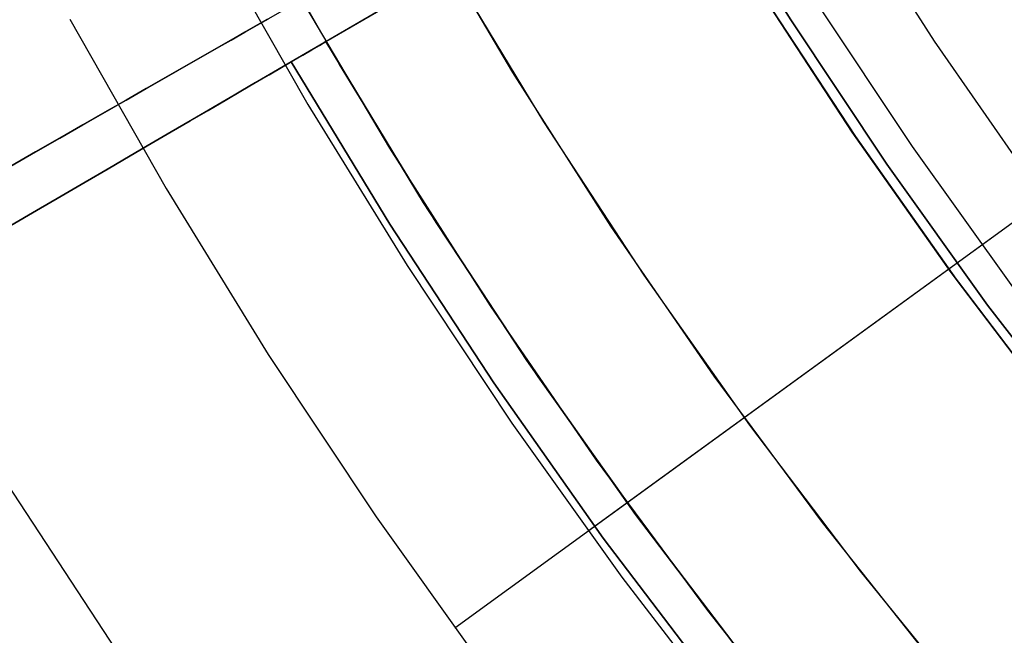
# Model space of a CAD drawing. Header units: millimetres. Extents: x 10871 to 12032, y -2698 to -1680.
# Tile 26 of 183: x 11382 to 11396, y -2093 to -2085. Entities that reach past the tile are written whole.
import ezdxf

# ---------------------------------------------------------------- set-up
doc = ezdxf.new("R2010")
doc.units = ezdxf.units.MM
doc.layers.add('1', color=7, linetype='Continuous')
doc.layers.add('color', color=7, linetype='Continuous')

msp = doc.modelspace()

# ---------------------------------------------------------------- linework, layer by layer
at = {"layer": '1', "color": 7, "true_color": 0xffffff}
for p, q in [((11386.597, -2085.09, 34.804), (11408.197, -2072.492, 34.804)), ((11386.597, -2085.09, 34.804), (11408.197, -2072.492, 34.804)), ((11395.106, -2080.127, 76.403), (11386.117, -2085.369, 65.998)), ((11395.106, -2080.127, 76.403), (11386.117, -2085.369, 65.998)), ((11404.787, -2081.283, 208.385), (11390.227, -2091.862, 71.704)), ((11391.038, -2081.781, 55.603), (11382.255, -2086.799, 55.603)), ((11391.348, -2082.319, 55.603), (11382.61, -2087.415, 55.603)), ((11402.973, -2082.601, 206.672), (11388.382, -2093.203, 69.704)), ((11391.77, -2082.745, 46.153), (11393.029, -2084.787, 46.153)), ((11393.029, -2084.787, 53.153), (11391.77, -2082.745, 53.153)), ((11391.77, -2082.745, 46.153), (11393.029, -2084.787, 46.153)), ((11391.77, -2082.745, 49.653), (11393.029, -2084.787, 49.653)), ((11391.77, -2082.745, 53.153), (11393.029, -2084.787, 53.153)), ((11393.74, -2083.102, 44.653), (11395.015, -2085.084, 44.653)), ((11393.74, -2083.102, 44.653), (11395.015, -2085.084, 44.653)), ((11393.74, -2083.102, 44.653), (11395.015, -2085.084, 44.653)), ((11385.05, -2083.687, 71.704), (11386.346, -2085.96, 71.704)), ((11385.05, -2083.687, 71.704), (11386.346, -2085.96, 71.704)), ((11392.58, -2084.351, 60.904), (11393.881, -2086.34, 60.904)), ((11393.881, -2086.34, 60.904), (11392.58, -2084.351, 60.904)), ((11393.925, -2086.404, 42.804), (11392.601, -2084.384, 42.804)), ((11392.601, -2084.384, 42.804), (11393.925, -2086.404, 42.804)), ((11393.925, -2086.404, 51.854), (11392.601, -2084.384, 51.854)), ((11394.713, -2086.54, 138.188), (11393.392, -2084.555, 138.188)), ((11375.861, -2090.452, 65.998), (11385.78, -2084.785, 65.998)), ((11385.78, -2084.785, 65.998), (11375.861, -2090.452, 65.998)), ((11383.05, -2084.781, 69.704), (11384.384, -2087.123, 69.704)), ((11383.05, -2084.781, 69.704), (11384.384, -2087.123, 69.704)), ((11385.645, -2084.863, 49.376), (11385.801, -2084.773, 48.833)), ((11385.801, -2084.773, 48.833), (11385.645, -2084.863, 49.376)), ((11393.029, -2084.787, 46.153), (11394.357, -2086.785, 46.153)), ((11394.357, -2086.785, 53.153), (11393.029, -2084.787, 53.153)), ((11393.029, -2084.787, 46.153), (11394.357, -2086.785, 46.153)), ((11393.029, -2084.787, 49.653), (11394.357, -2086.785, 49.653)), ((11393.029, -2084.787, 53.153), (11394.357, -2086.785, 53.153)), ((11385.283, -2085.069, 50.443), (11385.472, -2084.961, 49.913)), ((11385.472, -2084.961, 49.913), (11385.283, -2085.069, 50.443)), ((11385.472, -2084.961, 49.913), (11385.645, -2084.863, 49.376)), ((11385.645, -2084.863, 49.376), (11385.472, -2084.961, 49.913)), ((11385.079, -2085.186, 50.965), (11385.283, -2085.069, 50.443)), ((11385.283, -2085.069, 50.443), (11385.079, -2085.186, 50.965)), ((11386.507, -2085.142, 47.169), (11386.597, -2085.09, 46.606)), ((11386.597, -2085.09, 46.606), (11386.507, -2085.142, 47.169)), ((11386.597, -2085.09, 46.606), (11386.597, -2085.09, 34.804)), ((11387.949, -2087.318, 46.606), (11386.597, -2085.09, 46.606)), ((11387.949, -2087.318, 46.606), (11386.597, -2085.09, 46.606)), ((11386.597, -2085.09, 46.606), (11386.597, -2085.09, 34.804)), ((11386.597, -2085.09, 34.804), (11387.949, -2087.318, 34.804)), ((11387.949, -2087.318, 40.705), (11386.597, -2085.09, 40.705)), ((11387.949, -2087.318, 34.804), (11386.597, -2085.09, 34.804)), ((11395.015, -2085.084, 44.653), (11396.357, -2087.02, 44.653)), ((11395.015, -2085.084, 44.653), (11396.357, -2087.02, 44.653)), ((11395.015, -2085.084, 44.653), (11396.357, -2087.02, 44.653)), ((11384.859, -2085.311, 51.479), (11385.079, -2085.186, 50.965)), ((11385.079, -2085.186, 50.965), (11384.859, -2085.311, 51.479)), ((11386.278, -2085.276, 48.283), (11386.401, -2085.204, 47.728)), ((11386.401, -2085.204, 47.728), (11386.278, -2085.276, 48.283)), ((11386.401, -2085.204, 47.728), (11386.507, -2085.142, 47.169)), ((11386.507, -2085.142, 47.169), (11386.401, -2085.204, 47.728)), ((11386.117, -2085.369, 65.998), (11376.25, -2091.124, 65.998)), ((11386.117, -2085.369, 65.998), (11376.25, -2091.124, 65.998)), ((11384.624, -2085.445, 51.984), (11384.859, -2085.311, 51.479)), ((11384.859, -2085.311, 51.479), (11384.624, -2085.445, 51.984)), ((11385.983, -2085.448, 49.376), (11386.138, -2085.357, 48.833)), ((11386.138, -2085.357, 48.833), (11385.983, -2085.448, 49.376)), ((11387.48, -2087.614, 65.998), (11386.117, -2085.369, 65.998)), ((11386.117, -2085.369, 65.998), (11387.48, -2087.614, 65.998)), ((11386.138, -2085.357, 48.833), (11386.278, -2085.276, 48.283)), ((11386.278, -2085.276, 48.283), (11386.138, -2085.357, 48.833)), ((11384.374, -2085.588, 52.479), (11384.624, -2085.445, 51.984)), ((11384.624, -2085.445, 51.984), (11384.374, -2085.588, 52.479)), ((11385.811, -2085.548, 49.913), (11385.983, -2085.448, 49.376)), ((11385.983, -2085.448, 49.376), (11385.811, -2085.548, 49.913)), ((11384.11, -2085.739, 52.964), (11384.374, -2085.588, 52.479)), ((11384.374, -2085.588, 52.479), (11384.11, -2085.739, 52.964)), ((11385.623, -2085.657, 50.443), (11385.811, -2085.548, 49.913)), ((11385.811, -2085.548, 49.913), (11385.623, -2085.657, 50.443)), ((11383.831, -2085.899, 53.438), (11384.11, -2085.739, 52.964)), ((11384.11, -2085.739, 52.964), (11383.831, -2085.899, 53.438)), ((11385.201, -2085.904, 51.479), (11385.42, -2085.776, 50.965)), ((11385.42, -2085.776, 50.965), (11385.201, -2085.904, 51.479)), ((11385.42, -2085.776, 50.965), (11385.623, -2085.657, 50.443)), ((11385.623, -2085.657, 50.443), (11385.42, -2085.776, 50.965)), ((11383.538, -2086.066, 53.901), (11383.831, -2085.899, 53.438)), ((11383.831, -2085.899, 53.438), (11383.538, -2086.066, 53.901)), ((11384.967, -2086.04, 51.984), (11385.201, -2085.904, 51.479)), ((11385.201, -2085.904, 51.479), (11384.967, -2086.04, 51.984)), ((11384.719, -2086.185, 52.479), (11384.967, -2086.04, 51.984)), ((11384.967, -2086.04, 51.984), (11384.719, -2086.185, 52.479)), ((11386.346, -2085.96, 71.704), (11387.719, -2088.188, 71.704)), ((11386.346, -2085.96, 71.704), (11387.719, -2088.188, 71.704)), ((11383.231, -2086.241, 54.352), (11383.538, -2086.066, 53.901)), ((11383.538, -2086.066, 53.901), (11383.231, -2086.241, 54.352)), ((11384.456, -2086.338, 52.964), (11384.719, -2086.185, 52.479)), ((11384.719, -2086.185, 52.479), (11384.456, -2086.338, 52.964)), ((11382.912, -2086.424, 54.79), (11383.231, -2086.241, 54.352)), ((11383.231, -2086.241, 54.352), (11382.912, -2086.424, 54.79)), ((11382.579, -2086.614, 55.216), (11382.912, -2086.424, 54.79)), ((11382.912, -2086.424, 54.79), (11382.579, -2086.614, 55.216)), ((11384.178, -2086.5, 53.438), (11384.456, -2086.338, 52.964)), ((11384.456, -2086.338, 52.964), (11384.178, -2086.5, 53.438)), ((11393.881, -2086.34, 60.904), (11395.25, -2088.283, 60.904)), ((11395.25, -2088.283, 60.904), (11393.881, -2086.34, 60.904)), ((11395.318, -2088.377, 42.804), (11393.925, -2086.404, 42.804)), ((11393.925, -2086.404, 42.804), (11395.318, -2088.377, 42.804)), ((11395.318, -2088.377, 51.854), (11393.925, -2086.404, 51.854)), ((11383.887, -2086.67, 53.901), (11384.178, -2086.5, 53.438)), ((11384.178, -2086.5, 53.438), (11383.887, -2086.67, 53.901)), ((11396.101, -2088.479, 138.188), (11394.713, -2086.54, 138.188)), ((11382.234, -2086.811, 55.628), (11382.579, -2086.614, 55.216)), ((11382.579, -2086.614, 55.216), (11382.234, -2086.811, 55.628)), ((11383.582, -2086.848, 54.352), (11383.887, -2086.67, 53.901)), ((11383.887, -2086.67, 53.901), (11383.582, -2086.848, 54.352)), ((11383.264, -2087.034, 54.79), (11383.582, -2086.848, 54.352)), ((11383.582, -2086.848, 54.352), (11383.264, -2087.034, 54.79)), ((11394.357, -2086.785, 46.153), (11395.754, -2088.736, 46.153)), ((11395.754, -2088.736, 53.153), (11394.357, -2086.785, 53.153)), ((11394.357, -2086.785, 46.153), (11395.754, -2088.736, 46.153)), ((11394.357, -2086.785, 49.653), (11395.754, -2088.736, 49.653)), ((11394.357, -2086.785, 53.153), (11395.754, -2088.736, 53.153)), ((11382.933, -2087.227, 55.216), (11383.264, -2087.034, 54.79)), ((11383.264, -2087.034, 54.79), (11382.933, -2087.227, 55.216)), ((11384.384, -2087.123, 69.704), (11385.798, -2089.418, 69.704)), ((11384.384, -2087.123, 69.704), (11385.798, -2089.418, 69.704)), ((11382.589, -2087.427, 55.628), (11382.933, -2087.227, 55.216)), ((11382.933, -2087.227, 55.216), (11382.589, -2087.427, 55.628)), ((11389.378, -2089.498, 46.606), (11387.949, -2087.318, 46.606)), ((11389.378, -2089.498, 46.606), (11387.949, -2087.318, 46.606)), ((11387.949, -2087.318, 34.804), (11389.378, -2089.498, 34.804)), ((11389.378, -2089.498, 40.705), (11387.949, -2087.318, 40.705)), ((11389.378, -2089.498, 34.804), (11387.949, -2087.318, 34.804)), ((11382.234, -2087.634, 56.026), (11382.589, -2087.427, 55.628)), ((11382.589, -2087.427, 55.628), (11382.234, -2087.634, 56.026)), ((11388.919, -2089.811, 65.998), (11387.48, -2087.614, 65.998)), ((11387.48, -2087.614, 65.998), (11388.919, -2089.811, 65.998)), ((11387.719, -2088.188, 71.704), (11389.168, -2090.367, 71.704)), ((11387.719, -2088.188, 71.704), (11389.168, -2090.367, 71.704)), ((11395.25, -2088.283, 60.904), (11396.684, -2090.179, 60.904)), ((11396.684, -2090.179, 60.904), (11395.25, -2088.283, 60.904)), ((11396.78, -2090.301, 42.804), (11395.318, -2088.377, 42.804)), ((11395.318, -2088.377, 42.804), (11396.78, -2090.301, 42.804)), ((11396.78, -2090.301, 51.854), (11395.318, -2088.377, 51.854)), ((11395.754, -2088.736, 46.153), (11397.217, -2090.637, 46.153)), ((11397.217, -2090.637, 53.153), (11395.754, -2088.736, 53.153)), ((11395.754, -2088.736, 46.153), (11397.217, -2090.637, 46.153)), ((11395.754, -2088.736, 49.653), (11397.217, -2090.637, 49.653)), ((11395.754, -2088.736, 53.153), (11397.217, -2090.637, 53.153)), ((11385.798, -2089.418, 69.704), (11387.291, -2091.663, 69.704)), ((11385.798, -2089.418, 69.704), (11387.291, -2091.663, 69.704)), ((11390.882, -2091.628, 46.606), (11389.378, -2089.498, 46.606)), ((11390.882, -2091.628, 46.606), (11389.378, -2089.498, 46.606)), ((11389.378, -2089.498, 34.804), (11390.882, -2091.628, 34.804)), ((11390.882, -2091.628, 40.705), (11389.378, -2089.498, 40.705)), ((11390.882, -2091.628, 34.804), (11389.378, -2089.498, 34.804)), ((11390.434, -2091.956, 65.998), (11388.919, -2089.811, 65.998)), ((11388.919, -2089.811, 65.998), (11390.434, -2091.956, 65.998)), ((11389.168, -2090.367, 71.704), (11390.691, -2092.495, 71.704)), ((11389.168, -2090.367, 71.704), (11390.691, -2092.495, 71.704)), ((11392.458, -2093.703, 46.606), (11390.882, -2091.628, 46.606)), ((11392.458, -2093.703, 46.606), (11390.882, -2091.628, 46.606)), ((11390.882, -2091.628, 34.804), (11392.458, -2093.703, 34.804)), ((11392.458, -2093.703, 40.705), (11390.882, -2091.628, 40.705)), ((11392.458, -2093.703, 34.804), (11390.882, -2091.628, 34.804)), ((11387.291, -2091.663, 69.704), (11388.86, -2093.854, 69.704)), ((11387.291, -2091.663, 69.704), (11388.86, -2093.854, 69.704)), ((11392.022, -2094.047, 65.998), (11390.434, -2091.956, 65.998)), ((11390.434, -2091.956, 65.998), (11392.022, -2094.047, 65.998)), ((11390.691, -2092.495, 71.704), (11392.288, -2094.569, 71.704)), ((11390.691, -2092.495, 71.704), (11392.288, -2094.569, 71.704))]:
    msp.add_line(p, q, dxfattribs=at)
at = {"layer": 'color', "color": 254, "true_color": 0xcad1ee}
for p, q in [((11386.782, -2085.406, 13.749), (11385.519, -2083.178, 13.749)), ((11389.183, -2085.516, 34.804), (11387.901, -2083.346, 34.804)), ((11389.183, -2085.516, 24.703), (11387.901, -2083.346, 24.703)), ((11388.293, -2084.027, 14.602), (11389.607, -2086.197, 14.602)), ((11387.479, -2086.563, 34.804), (11386.162, -2084.334, 34.804)), ((11387.479, -2086.563, 24.276), (11386.162, -2084.334, 24.276)), ((11388.121, -2087.589, 13.749), (11386.782, -2085.406, 13.749)), ((11390.539, -2087.64, 34.804), (11389.183, -2085.516, 34.804)), ((11390.539, -2087.64, 24.703), (11389.183, -2085.516, 24.703)), ((11389.607, -2086.197, 14.602), (11390.996, -2088.321, 14.602)), ((11388.872, -2088.745, 34.804), (11387.479, -2086.563, 34.804)), ((11388.872, -2088.745, 24.276), (11387.479, -2086.563, 24.276)), ((11389.533, -2089.725, 13.749), (11388.121, -2087.589, 13.749)), ((11391.968, -2089.716, 34.804), (11390.539, -2087.64, 34.804)), ((11391.968, -2089.716, 24.703), (11390.539, -2087.64, 24.703)), ((11390.996, -2088.321, 14.602), (11392.458, -2090.395, 14.602)), ((11390.34, -2090.878, 34.804), (11388.872, -2088.745, 34.804)), ((11390.34, -2090.878, 24.276), (11388.872, -2088.745, 24.276)), ((11391.017, -2091.812, 13.749), (11389.533, -2089.725, 13.749)), ((11393.467, -2091.742, 34.804), (11391.968, -2089.716, 34.804)), ((11393.467, -2091.742, 24.703), (11391.968, -2089.716, 24.703)), ((11392.458, -2090.395, 14.602), (11393.991, -2092.416, 14.602)), ((11391.88, -2092.959, 34.804), (11390.34, -2090.878, 34.804)), ((11391.88, -2092.959, 24.276), (11390.34, -2090.878, 24.276)), ((11383.695, -2093.501, 8.613), (11382.183, -2091.203, 8.613)), ((11395.035, -2093.714, 34.804), (11393.467, -2091.742, 34.804)), ((11395.035, -2093.714, 24.703), (11393.467, -2091.742, 24.703)), ((11392.572, -2093.847, 13.749), (11391.017, -2091.812, 13.749)), ((11393.991, -2092.416, 14.602), (11395.593, -2094.383, 14.602)), ((11393.491, -2094.986, 34.804), (11391.88, -2092.959, 34.804)), ((11393.491, -2094.986, 24.276), (11391.88, -2092.959, 24.276))]:
    msp.add_line(p, q, dxfattribs=at)
at = {"layer": 'color'}
for p, q in [((11389.183, -2085.516, 34.804), (11387.901, -2083.346, 34.804)), ((11390.539, -2087.64, 34.804), (11389.183, -2085.516, 34.804)), ((11391.968, -2089.716, 34.804), (11390.539, -2087.64, 34.804)), ((11393.467, -2091.742, 34.804), (11391.968, -2089.716, 34.804)), ((11395.035, -2093.714, 34.804), (11393.467, -2091.742, 34.804))]:
    msp.add_line(p, q, dxfattribs=at)

doc.saveas('drawing.dxf')
